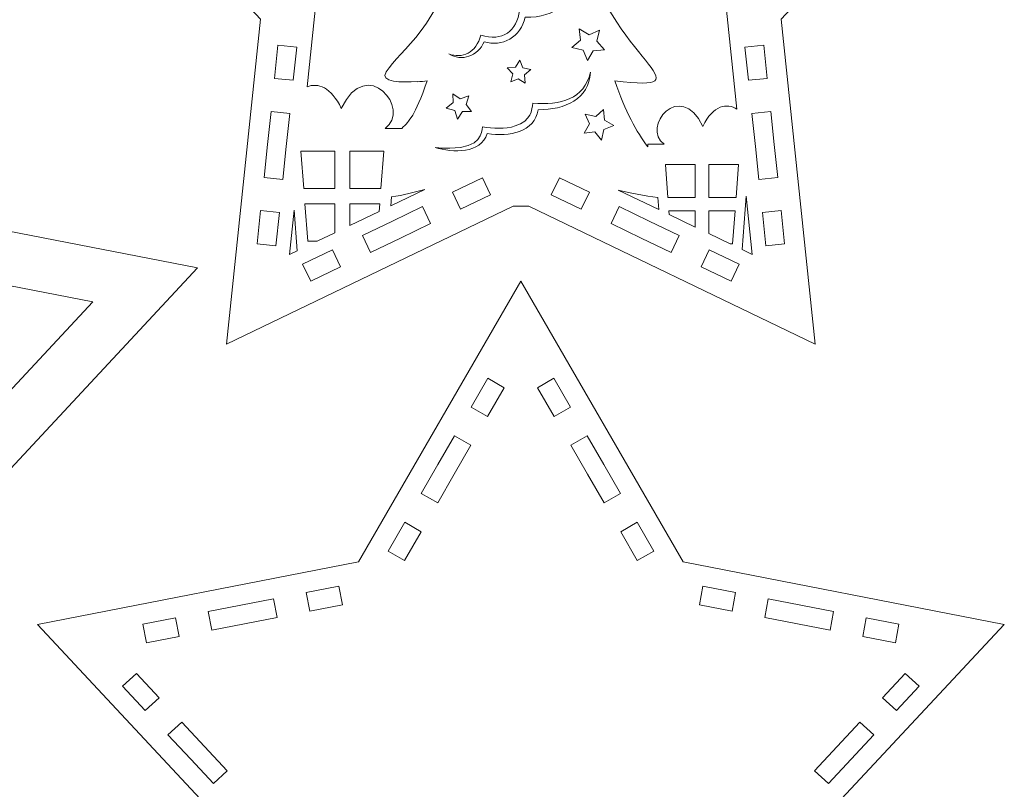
# Model space of a CAD drawing. Header units: millimetres. Extents: x -195 to 206, y -124 to 119.
# Tile 5 of 10: x -101 to 17, y -42 to 50. Entities that reach past the tile are written whole.
import ezdxf

# ---------------------------------------------------------------- set-up
doc = ezdxf.new("R2010")
doc.units = ezdxf.units.MM
doc.header["$MEASUREMENT"] = 0
doc.layers.add('Layer 1', color=7, linetype='Continuous')

msp = doc.modelspace()

# ---------------------------------------------------------------- linework, layer by layer
at = {"layer": 'Layer 1', "color": 1, "lineweight": 5}
for points, knots in [([(-5.8411, 11.2581), (-5.8411, 11.2581), (-9.908, 49.9541), (-9.908, 49.9541), (-9.908, 49.9541), (-9.908, 49.9541), (16.663, 78.4483), (16.663, 78.4483), (16.663, 78.4483), (16.663, 78.4483), (-21.582, 85.8823), (-21.582, 85.8823), (-21.582, 85.8823), (-21.582, 85.8823), (-40.8956, 119.3343), (-40.8956, 119.3343), (-40.8956, 119.3343), (-40.8956, 119.3343), (-60.2093, 85.8822), (-60.2093, 85.8822), (-60.2093, 85.8822), (-60.2093, 85.8822), (-98.4538, 78.4482), (-98.4538, 78.4482), (-98.4538, 78.4482), (-98.4538, 78.4482), (-71.8829, 49.954), (-71.8829, 49.954), (-71.8829, 49.954), (-71.8829, 49.954), (-75.95, 11.2581), (-75.95, 11.2581), (-75.95, 11.2581), (-75.95, 11.2581), (-41.8313, 27.6782), (-41.8313, 27.6782), (-41.8313, 27.6782), (-41.8313, 27.6782), (-39.9598, 27.6782), (-39.9598, 27.6782), (-39.9598, 27.6782), (-39.9598, 27.6782), (-5.8411, 11.2581), (-5.8411, 11.2581)], [0, 0, 0, 0, 0.08333333, 0.08333333, 0.08333333, 0.08333333, 0.16666667, 0.16666667, 0.16666667, 0.16666667, 0.25, 0.25, 0.25, 0.25, 0.33333333, 0.33333333, 0.33333333, 0.33333333, 0.41666667, 0.41666667, 0.41666667, 0.41666667, 0.5, 0.5, 0.5, 0.5, 0.58333333, 0.58333333, 0.58333333, 0.58333333, 0.66666667, 0.66666667, 0.66666667, 0.66666667, 0.75, 0.75, 0.75, 0.75, 0.83333333, 0.83333333, 0.83333333, 0.83333333, 1, 1, 1, 1]), ([(-67.1677, 54.2086), (-61.4827, 59.5469), (-60.2172, 65.5842), (-61.1118, 72.8199), (-61.1118, 72.8199), (-59.9486, 74.8937), (-59.1183, 77.2254), (-58.6916, 79.7082), (-58.6916, 79.7082), (-58.6916, 79.7082), (-56.2735, 80.1782), (-56.2735, 80.1782), (-56.2735, 80.1782), (-56.2735, 80.1782), (-56.2735, 72.8705), (-56.2735, 72.8705), (-56.2735, 72.8705), (-56.4833, 72.6945), (-56.6265, 72.4408), (-56.6504, 72.1486), (-56.6504, 72.1486), (-56.8162, 70.1291), (-57.1594, 70.0882), (-57.6788, 70.0261), (-57.6788, 70.0261), (-58.9144, 69.8785), (-58.9162, 68.0725), (-57.679, 67.9244), (-57.679, 67.9244), (-57.1594, 67.8622), (-56.8161, 67.8211), (-56.6503, 65.8018), (-56.6503, 65.8018), (-56.6052, 65.2527), (-56.1464, 64.8301), (-55.5955, 64.8301), (-55.5955, 64.8301), (-55.5953, 64.8301), (-55.5952, 64.8301), (-55.5951, 64.8301), (-55.5951, 64.8301), (-55.044, 64.8303), (-54.5853, 65.2534), (-54.5407, 65.8027), (-54.5407, 65.8027), (-54.3767, 67.8211), (-54.0328, 67.8622), (-53.5123, 67.9244), (-53.5123, 67.9244), (-52.2766, 68.0721), (-52.2751, 69.8784), (-53.5124, 70.0261), (-53.5124, 70.0261), (-54.0329, 70.0882), (-54.3767, 70.1293), (-54.5407, 72.1477), (-54.5407, 72.1477), (-54.5657, 72.4549), (-54.7228, 72.7191), (-54.9505, 72.8955), (-54.9505, 72.8955), (-54.9505, 72.8955), (-54.9505, 82.2901), (-54.9505, 82.2901), (-54.9505, 82.2901), (-54.9505, 82.2901), (-41.8096, 105.051), (-41.8096, 105.051), (-41.8096, 105.051), (-41.8096, 105.051), (-41.8096, 99.9461), (-41.8096, 99.9461), (-41.8096, 99.9461), (-42.0193, 99.7701), (-42.1625, 99.5164), (-42.1865, 99.2243), (-42.1865, 99.2243), (-42.3523, 97.2048), (-42.6955, 97.1638), (-43.2149, 97.1018), (-43.2149, 97.1018), (-44.4506, 96.9542), (-44.4522, 95.1481), (-43.2151, 95.0001), (-43.2151, 95.0001), (-42.6955, 94.9379), (-42.3522, 94.8969), (-42.1865, 92.8775), (-42.1865, 92.8775), (-42.1414, 92.3284), (-41.6826, 91.9058), (-41.1317, 91.9058), (-41.1317, 91.9058), (-40.5808, 91.9058), (-40.1215, 92.3286), (-40.0768, 92.8784), (-40.0768, 92.8784), (-39.9128, 94.8968), (-39.5689, 94.9379), (-39.0484, 95.0001), (-39.0484, 95.0001), (-38.5162, 95.0637), (-38.1156, 95.515), (-38.1156, 96.051), (-38.1156, 96.051), (-38.1156, 96.587), (-38.5162, 97.0383), (-39.0484, 97.1019), (-39.0484, 97.1019), (-39.5689, 97.1641), (-39.9127, 97.2052), (-40.0768, 99.2235), (-40.0768, 99.2235), (-40.1018, 99.5307), (-40.2589, 99.7949), (-40.4866, 99.9713), (-40.4866, 99.9713), (-40.4866, 99.9713), (-40.4867, 105.9261), (-40.4867, 105.9261), (-40.4867, 105.9261), (-40.4867, 105.9261), (-26.9047, 82.4014), (-26.9047, 82.4014), (-26.9047, 82.4014), (-26.9047, 82.4014), (-26.9047, 65.8149), (-26.9047, 65.8149), (-26.9047, 65.8149), (-27.1145, 65.639), (-27.2577, 65.3852), (-27.2816, 65.0931), (-27.2816, 65.0931), (-27.4474, 63.0736), (-27.7906, 63.0326), (-28.31, 62.9706), (-28.31, 62.9706), (-29.5457, 62.823), (-29.5473, 61.0169), (-28.3102, 60.8689), (-28.3102, 60.8689), (-27.7906, 60.8067), (-27.4473, 60.7657), (-27.2816, 58.7463), (-27.2816, 58.7463), (-27.2365, 58.1972), (-26.7777, 57.7746), (-26.2268, 57.7746), (-26.2268, 57.7746), (-26.2266, 57.7746), (-26.2265, 57.7746), (-26.2264, 57.7746), (-26.2264, 57.7746), (-25.6753, 57.7748), (-25.2166, 58.1979), (-25.172, 58.7472), (-25.172, 58.7472), (-25.008, 60.7656), (-24.6641, 60.8067), (-24.1436, 60.8689), (-24.1436, 60.8689), (-22.9076, 61.0166), (-22.9066, 62.8228), (-24.1436, 62.9706), (-24.1436, 62.9706), (-24.6641, 63.0328), (-25.0079, 63.0739), (-25.172, 65.0922), (-25.172, 65.0922), (-25.197, 65.3994), (-25.3541, 65.6636), (-25.5818, 65.84), (-25.5818, 65.84), (-25.5818, 65.84), (-25.5818, 80.1907), (-25.5818, 80.1907), (-25.5818, 80.1907), (-25.5818, 80.1907), (-23.0994, 79.7082), (-23.0994, 79.7082), (-23.0994, 79.7082), (-22.6726, 77.2254), (-21.8424, 74.8937), (-20.6792, 72.8199), (-20.6792, 72.8199), (-21.5782, 65.5488), (-20.287, 59.5269), (-14.6234, 54.2087), (-14.6234, 54.2087), (-14.6234, 54.2087), (-16.526, 52.1684), (-16.526, 52.1684), (-16.526, 52.1684), (-16.526, 52.1684), (-15.1654, 39.223), (-15.1654, 39.223), (-15.1654, 39.223), (-16.3323, 39.9761), (-18.0043, 39.7758), (-19.2322, 37.1693), (-19.2322, 37.1693), (-21.9283, 42.8923), (-26.6313, 37.0243), (-23.8424, 35.0618), (-23.8424, 35.0618), (-23.8424, 35.0618), (-25.7956, 35.0618), (-25.7956, 35.0618), (-25.7956, 35.0618), (-25.7956, 35.0618), (-25.7956, 34.7578), (-25.7956, 34.7578), (-25.7956, 34.7578), (-27.0993, 36.5345), (-28.4735, 38.9441), (-29.7205, 42.6042), (-29.7205, 42.6042), (-18.125, 41.2598), (-30.1313, 44.9031), (-33.9398, 59.3614), (-33.9398, 59.3614), (-33.6653, 59.2919), (-29.4507, 57.1053), (-30.8033, 59.2292), (-30.8033, 59.2292), (-32.6961, 62.1887), (-34.9308, 65.1012), (-36.4838, 68.4999), (-36.4838, 68.4999), (-35.5755, 67.9756), (-33.4954, 66.9585), (-34.3536, 68.4394), (-34.3536, 68.4394), (-38.4315, 75.4929), (-38.2814, 75.8163), (-39.4892, 78.9869), (-39.4892, 78.9869), (-39.4892, 78.9869), (-36.6299, 77.4837), (-36.6299, 77.4837), (-36.6299, 77.4837), (-36.6299, 77.4837), (-37.4066, 82.0126), (-37.4066, 82.0126), (-37.4066, 82.0126), (-37.4066, 82.0126), (-34.1164, 85.2199), (-34.1164, 85.2199), (-34.1164, 85.2199), (-34.1164, 85.2199), (-38.6637, 85.8806), (-38.6637, 85.8806), (-38.6637, 85.8806), (-38.6637, 85.8806), (-40.6972, 90.0013), (-40.6972, 90.0013), (-40.6972, 90.0013), (-40.6972, 90.0013), (-42.7307, 85.8806), (-42.7307, 85.8806), (-42.7307, 85.8806), (-42.7307, 85.8806), (-47.278, 85.2199), (-47.278, 85.2199), (-47.278, 85.2199), (-47.278, 85.2199), (-43.9878, 82.0126), (-43.9878, 82.0126), (-43.9878, 82.0126), (-43.9878, 82.0126), (-44.7645, 77.4837), (-44.7645, 77.4837), (-44.7645, 77.4837), (-44.7645, 77.4837), (-41.7607, 79.0629), (-41.7607, 79.0629), (-41.7607, 79.0629), (-42.9961, 75.9812), (-43.337, 75.5323), (-47.4376, 68.4394), (-47.4376, 68.4394), (-48.2959, 66.9585), (-46.2158, 67.9756), (-45.3074, 68.4999), (-45.3074, 68.4999), (-46.8604, 65.1012), (-49.0952, 62.1888), (-50.9879, 59.2292), (-50.9879, 59.2292), (-52.3405, 57.1053), (-48.1259, 59.2919), (-47.8514, 59.3614), (-47.8514, 59.3614), (-50.6132, 48.8765), (-55.2003, 46.3561), (-56.9428, 43.6699), (-56.9428, 43.6699), (-57.747, 42.4319), (-55.0616, 42.3898), (-53.235, 42.5393), (-53.235, 42.5393), (-53.235, 42.5393), (-53.2466, 42.5071), (-53.2466, 42.5071), (-53.2466, 42.5071), (-52.8157, 42.529), (-52.4076, 42.5652), (-52.0707, 42.6042), (-52.0707, 42.6042), (-53.5436, 38.281), (-54.1399, 37.932), (-55.0612, 36.9351), (-55.0612, 36.9351), (-55.0612, 36.9351), (-57.0561, 36.9351), (-57.0561, 36.9351), (-57.0561, 36.9351), (-53.9014, 39.1549), (-59.2213, 45.7927), (-62.271, 39.319), (-62.271, 39.319), (-63.4836, 41.8931), (-65.0793, 42.3925), (-66.3433, 41.9111), (-66.3433, 41.9111), (-66.3433, 41.9111), (-65.2652, 52.1684), (-65.2652, 52.1684), (-65.2652, 52.1684), (-65.2652, 52.1684), (-67.1677, 54.2086), (-67.1677, 54.2086)], [0, 0, 0, 0, 0.01190476, 0.01190476, 0.01190476, 0.01190476, 0.02380952, 0.02380952, 0.02380952, 0.02380952, 0.03571429, 0.03571429, 0.03571429, 0.03571429, 0.04761905, 0.04761905, 0.04761905, 0.04761905, 0.05952381, 0.05952381, 0.05952381, 0.05952381, 0.07142857, 0.07142857, 0.07142857, 0.07142857, 0.08333333, 0.08333333, 0.08333333, 0.08333333, 0.0952381, 0.0952381, 0.0952381, 0.0952381, 0.10714286, 0.10714286, 0.10714286, 0.10714286, 0.11904762, 0.11904762, 0.11904762, 0.11904762, 0.13095238, 0.13095238, 0.13095238, 0.13095238, 0.14285714, 0.14285714, 0.14285714, 0.14285714, 0.1547619, 0.1547619, 0.1547619, 0.1547619, 0.16666667, 0.16666667, 0.16666667, 0.16666667, 0.17857143, 0.17857143, 0.17857143, 0.17857143, 0.19047619, 0.19047619, 0.19047619, 0.19047619, 0.20238095, 0.20238095, 0.20238095, 0.20238095, 0.21428571, 0.21428571, 0.21428571, 0.21428571, 0.22619048, 0.22619048, 0.22619048, 0.22619048, 0.23809524, 0.23809524, 0.23809524, 0.23809524, 0.25, 0.25, 0.25, 0.25, 0.26190476, 0.26190476, 0.26190476, 0.26190476, 0.27380952, 0.27380952, 0.27380952, 0.27380952, 0.28571429, 0.28571429, 0.28571429, 0.28571429, 0.29761905, 0.29761905, 0.29761905, 0.29761905, 0.30952381, 0.30952381, 0.30952381, 0.30952381, 0.32142857, 0.32142857, 0.32142857, 0.32142857, 0.33333333, 0.33333333, 0.33333333, 0.33333333, 0.3452381, 0.3452381, 0.3452381, 0.3452381, 0.35714286, 0.35714286, 0.35714286, 0.35714286, 0.36904762, 0.36904762, 0.36904762, 0.36904762, 0.38095238, 0.38095238, 0.38095238, 0.38095238, 0.39285714, 0.39285714, 0.39285714, 0.39285714, 0.4047619, 0.4047619, 0.4047619, 0.4047619, 0.41666667, 0.41666667, 0.41666667, 0.41666667, 0.42857143, 0.42857143, 0.42857143, 0.42857143, 0.44047619, 0.44047619, 0.44047619, 0.44047619, 0.45238095, 0.45238095, 0.45238095, 0.45238095, 0.46428571, 0.46428571, 0.46428571, 0.46428571, 0.47619048, 0.47619048, 0.47619048, 0.47619048, 0.48809524, 0.48809524, 0.48809524, 0.48809524, 0.5, 0.5, 0.5, 0.5, 0.51190476, 0.51190476, 0.51190476, 0.51190476, 0.52380952, 0.52380952, 0.52380952, 0.52380952, 0.53571429, 0.53571429, 0.53571429, 0.53571429, 0.54761905, 0.54761905, 0.54761905, 0.54761905, 0.55952381, 0.55952381, 0.55952381, 0.55952381, 0.57142857, 0.57142857, 0.57142857, 0.57142857, 0.58333333, 0.58333333, 0.58333333, 0.58333333, 0.5952381, 0.5952381, 0.5952381, 0.5952381, 0.60714286, 0.60714286, 0.60714286, 0.60714286, 0.61904762, 0.61904762, 0.61904762, 0.61904762, 0.63095238, 0.63095238, 0.63095238, 0.63095238, 0.64285714, 0.64285714, 0.64285714, 0.64285714, 0.6547619, 0.6547619, 0.6547619, 0.6547619, 0.66666667, 0.66666667, 0.66666667, 0.66666667, 0.67857143, 0.67857143, 0.67857143, 0.67857143, 0.69047619, 0.69047619, 0.69047619, 0.69047619, 0.70238095, 0.70238095, 0.70238095, 0.70238095, 0.71428571, 0.71428571, 0.71428571, 0.71428571, 0.72619048, 0.72619048, 0.72619048, 0.72619048, 0.73809524, 0.73809524, 0.73809524, 0.73809524, 0.75, 0.75, 0.75, 0.75, 0.76190476, 0.76190476, 0.76190476, 0.76190476, 0.77380952, 0.77380952, 0.77380952, 0.77380952, 0.78571429, 0.78571429, 0.78571429, 0.78571429, 0.79761905, 0.79761905, 0.79761905, 0.79761905, 0.80952381, 0.80952381, 0.80952381, 0.80952381, 0.82142857, 0.82142857, 0.82142857, 0.82142857, 0.83333333, 0.83333333, 0.83333333, 0.83333333, 0.8452381, 0.8452381, 0.8452381, 0.8452381, 0.85714286, 0.85714286, 0.85714286, 0.85714286, 0.86904762, 0.86904762, 0.86904762, 0.86904762, 0.88095238, 0.88095238, 0.88095238, 0.88095238, 0.89285714, 0.89285714, 0.89285714, 0.89285714, 0.9047619, 0.9047619, 0.9047619, 0.9047619, 0.91666667, 0.91666667, 0.91666667, 0.91666667, 0.92857143, 0.92857143, 0.92857143, 0.92857143, 0.94047619, 0.94047619, 0.94047619, 0.94047619, 0.95238095, 0.95238095, 0.95238095, 0.95238095, 0.96428571, 0.96428571, 0.96428571, 0.96428571, 0.97619048, 0.97619048, 0.97619048, 0.97619048, 1, 1, 1, 1]), ([(-79.385, 20.3335), (-79.385, 20.3335), (-117.6299, 27.7675), (-117.6299, 27.7675), (-117.6299, 27.7675), (-117.6299, 27.7675), (-136.9434, 61.2196), (-136.9434, 61.2196), (-136.9434, 61.2196), (-136.9434, 61.2196), (-156.2571, 27.7675), (-156.2571, 27.7675), (-156.2571, 27.7675), (-156.2571, 27.7675), (-194.5018, 20.3335), (-194.5018, 20.3335), (-194.5018, 20.3335), (-194.5018, 20.3335), (-167.9308, -8.1605), (-167.9308, -8.1605), (-167.9308, -8.1605), (-167.9308, -8.1605), (-171.9979, -46.8566), (-171.9979, -46.8566), (-171.9979, -46.8566), (-171.9979, -46.8566), (-136.9435, -29.9861), (-136.9435, -29.9861), (-136.9435, -29.9861), (-136.9435, -29.9861), (-101.889, -46.8566), (-101.889, -46.8566), (-101.889, -46.8566), (-101.889, -46.8566), (-105.9559, -8.1605), (-105.9559, -8.1605), (-105.9559, -8.1605), (-105.9559, -8.1605), (-79.385, 20.3335), (-79.385, 20.3335)], [0, 0, 0, 0, 0.09090909, 0.09090909, 0.09090909, 0.09090909, 0.18181818, 0.18181818, 0.18181818, 0.18181818, 0.27272727, 0.27272727, 0.27272727, 0.27272727, 0.36363636, 0.36363636, 0.36363636, 0.36363636, 0.45454545, 0.45454545, 0.45454545, 0.45454545, 0.54545455, 0.54545455, 0.54545455, 0.54545455, 0.63636364, 0.63636364, 0.63636364, 0.63636364, 0.72727273, 0.72727273, 0.72727273, 0.72727273, 0.81818182, 0.81818182, 0.81818182, 0.81818182, 1, 1, 1, 1]), ([(-45.6651, 48.0684), (-43.0578, 47.2108), (-41.3667, 48.5855), (-41.0466, 50.9853), (-41.0466, 50.9853), (-39.0221, 50.8421), (-36.7322, 50.9236), (-35.542, 53.0071), (-35.542, 53.0071), (-35.2141, 53.5835), (-35.0291, 54.252), (-34.9581, 54.9413), (-34.9581, 54.9413), (-34.6857, 52.2591), (-36.6191, 50.0607), (-40.391, 50.1778), (-40.391, 50.1778), (-40.8652, 47.86), (-43.1431, 46.571), (-45.2605, 47.267), (-45.2605, 47.267), (-46.007, 45.5552), (-47.9381, 44.8686), (-49.4771, 45.8132), (-49.4771, 45.8132), (-47.8994, 45.2413), (-46.2034, 45.9021), (-45.6651, 48.0684)], [0, 0, 0, 0, 0.125, 0.125, 0.125, 0.125, 0.25, 0.25, 0.25, 0.25, 0.375, 0.375, 0.375, 0.375, 0.5, 0.5, 0.5, 0.5, 0.625, 0.625, 0.625, 0.625, 0.75, 0.75, 0.75, 0.75, 1, 1, 1, 1]), ([(-136.9434, -22.9387), (-136.9434, -22.9387), (-164.4926, -36.1976), (-164.4926, -36.1976), (-164.4926, -36.1976), (-164.4926, -36.1976), (-161.3131, -5.9462), (-161.3131, -5.9462), (-161.3131, -5.9462), (-161.3131, -5.9462), (-182.045, 16.286), (-182.045, 16.286), (-182.045, 16.286), (-182.045, 16.286), (-152.2047, 22.0862), (-152.2047, 22.0862), (-152.2047, 22.0862), (-152.2047, 22.0862), (-136.9435, 48.5196), (-136.9435, 48.5196), (-136.9435, 48.5196), (-136.9435, 48.5196), (-121.6821, 22.0862), (-121.6821, 22.0862), (-121.6821, 22.0862), (-121.6821, 22.0862), (-91.8418, 16.286), (-91.8418, 16.286), (-91.8418, 16.286), (-91.8418, 16.286), (-112.5739, -5.9463), (-112.5739, -5.9463), (-112.5739, -5.9463), (-112.5739, -5.9463), (-109.3945, -36.1977), (-109.3945, -36.1977), (-109.3945, -36.1977), (-109.3945, -36.1977), (-136.9434, -22.9387), (-136.9434, -22.9387)], [0, 0, 0, 0, 0.09090909, 0.09090909, 0.09090909, 0.09090909, 0.18181818, 0.18181818, 0.18181818, 0.18181818, 0.27272727, 0.27272727, 0.27272727, 0.27272727, 0.36363636, 0.36363636, 0.36363636, 0.36363636, 0.45454545, 0.45454545, 0.45454545, 0.45454545, 0.54545455, 0.54545455, 0.54545455, 0.54545455, 0.63636364, 0.63636364, 0.63636364, 0.63636364, 0.72727273, 0.72727273, 0.72727273, 0.72727273, 0.81818182, 0.81818182, 0.81818182, 0.81818182, 1, 1, 1, 1]), ([(-33.9397, 48.8067), (-33.9397, 48.8067), (-32.7753, 48.0953), (-32.7753, 48.0953), (-32.7753, 48.0953), (-32.7753, 48.0953), (-31.5292, 48.6512), (-31.5292, 48.6512), (-31.5292, 48.6512), (-31.5292, 48.6512), (-31.846, 47.324), (-31.846, 47.324), (-31.846, 47.324), (-31.846, 47.324), (-30.9322, 46.3106), (-30.9322, 46.3106), (-30.9322, 46.3106), (-30.9322, 46.3106), (-32.2924, 46.2017), (-32.2924, 46.2017), (-32.2924, 46.2017), (-32.2924, 46.2017), (-32.9738, 45.0195), (-32.9738, 45.0195), (-32.9738, 45.0195), (-32.9738, 45.0195), (-33.4977, 46.2794), (-33.4977, 46.2794), (-33.4977, 46.2794), (-33.4977, 46.2794), (-34.8326, 46.5622), (-34.8326, 46.5622), (-34.8326, 46.5622), (-34.8326, 46.5622), (-33.7962, 47.4498), (-33.7962, 47.4498), (-33.7962, 47.4498), (-33.7962, 47.4498), (-33.9397, 48.8067), (-33.9397, 48.8067)], [0, 0, 0, 0, 0.09090909, 0.09090909, 0.09090909, 0.09090909, 0.18181818, 0.18181818, 0.18181818, 0.18181818, 0.27272727, 0.27272727, 0.27272727, 0.27272727, 0.36363636, 0.36363636, 0.36363636, 0.36363636, 0.45454545, 0.45454545, 0.45454545, 0.45454545, 0.54545455, 0.54545455, 0.54545455, 0.54545455, 0.63636364, 0.63636364, 0.63636364, 0.63636364, 0.72727273, 0.72727273, 0.72727273, 0.72727273, 0.81818182, 0.81818182, 0.81818182, 0.81818182, 1, 1, 1, 1]), ([(-67.5777, 46.6096), (-67.5777, 46.6096), (-67.9918, 42.67), (-67.9918, 42.67), (-67.9918, 42.67), (-67.9918, 42.67), (-70.2295, 42.9052), (-70.2295, 42.9052), (-70.2295, 42.9052), (-70.2295, 42.9052), (-69.8154, 46.8448), (-69.8154, 46.8448), (-69.8154, 46.8448), (-69.8154, 46.8448), (-67.5777, 46.6096), (-67.5777, 46.6096)], [0, 0, 0, 0, 0.2, 0.2, 0.2, 0.2, 0.4, 0.4, 0.4, 0.4, 0.6, 0.6, 0.6, 0.6, 1, 1, 1, 1]), ([(-14.2135, 46.6096), (-14.2135, 46.6096), (-11.9758, 46.8448), (-11.9758, 46.8448), (-11.9758, 46.8448), (-11.9758, 46.8448), (-11.5617, 42.9052), (-11.5617, 42.9052), (-11.5617, 42.9052), (-11.5617, 42.9052), (-13.7994, 42.67), (-13.7994, 42.67), (-13.7994, 42.67), (-13.7994, 42.67), (-14.2135, 46.6096), (-14.2135, 46.6096)], [0, 0, 0, 0, 0.2, 0.2, 0.2, 0.2, 0.4, 0.4, 0.4, 0.4, 0.6, 0.6, 0.6, 0.6, 1, 1, 1, 1]), ([(-40.3697, 42.3377), (-40.3697, 42.3377), (-41.2003, 42.8606), (-41.2003, 42.8606), (-41.2003, 42.8606), (-41.2003, 42.8606), (-42.1019, 42.4728), (-42.1019, 42.4728), (-42.1019, 42.4728), (-42.1019, 42.4728), (-41.8612, 43.4243), (-41.8612, 43.4243), (-41.8612, 43.4243), (-41.8612, 43.4243), (-42.5086, 44.162), (-42.5086, 44.162), (-42.5086, 44.162), (-42.5086, 44.162), (-41.5293, 44.2271), (-41.5293, 44.2271), (-41.5293, 44.2271), (-41.5293, 44.2271), (-41.0278, 45.0708), (-41.0278, 45.0708), (-41.0278, 45.0708), (-41.0278, 45.0708), (-40.6632, 44.1596), (-40.6632, 44.1596), (-40.6632, 44.1596), (-40.6632, 44.1596), (-39.7059, 43.9433), (-39.7059, 43.9433), (-39.7059, 43.9433), (-39.7059, 43.9433), (-40.4599, 43.315), (-40.4599, 43.315), (-40.4599, 43.315), (-40.4599, 43.315), (-40.3697, 42.3377), (-40.3697, 42.3377)], [0, 0, 0, 0, 0.09090909, 0.09090909, 0.09090909, 0.09090909, 0.18181818, 0.18181818, 0.18181818, 0.18181818, 0.27272727, 0.27272727, 0.27272727, 0.27272727, 0.36363636, 0.36363636, 0.36363636, 0.36363636, 0.45454545, 0.45454545, 0.45454545, 0.45454545, 0.54545455, 0.54545455, 0.54545455, 0.54545455, 0.63636364, 0.63636364, 0.63636364, 0.63636364, 0.72727273, 0.72727273, 0.72727273, 0.72727273, 0.81818182, 0.81818182, 0.81818182, 0.81818182, 1, 1, 1, 1]), ([(-49.3502, 34.5765), (-45.5474, 34.6278), (-45.5494, 36.4797), (-45.4714, 37.1231), (-45.4714, 37.1231), (-44.1931, 36.9216), (-42.7903, 36.8388), (-41.5594, 37.2369), (-41.5594, 37.2369), (-39.6492, 37.8695), (-39.5791, 39.1166), (-39.4886, 39.9508), (-39.4886, 39.9508), (-36.1961, 39.6975), (-33.3222, 40.4136), (-32.621, 43.6405), (-32.621, 43.6405), (-32.7584, 40.4554), (-35.616, 39.1423), (-38.8256, 39.1716), (-38.8256, 39.1716), (-39.2712, 36.4947), (-42.257, 35.8973), (-44.9114, 36.3361), (-44.9114, 36.3361), (-45.6161, 33.9016), (-49.013, 34.0358), (-51.0977, 34.6607), (-51.0977, 34.6607), (-50.5142, 34.5916), (-49.9297, 34.5641), (-49.3502, 34.5765)], [0, 0, 0, 0, 0.11111111, 0.11111111, 0.11111111, 0.11111111, 0.22222222, 0.22222222, 0.22222222, 0.22222222, 0.33333333, 0.33333333, 0.33333333, 0.33333333, 0.44444444, 0.44444444, 0.44444444, 0.44444444, 0.55555556, 0.55555556, 0.55555556, 0.55555556, 0.66666667, 0.66666667, 0.66666667, 0.66666667, 0.77777778, 0.77777778, 0.77777778, 0.77777778, 1, 1, 1, 1]), ([(-48.9894, 41.0789), (-48.9894, 41.0789), (-48.1149, 40.461), (-48.1149, 40.461), (-48.1149, 40.461), (-48.1149, 40.461), (-47.1101, 40.8311), (-47.1101, 40.8311), (-47.1101, 40.8311), (-47.1101, 40.8311), (-47.4276, 39.8085), (-47.4276, 39.8085), (-47.4276, 39.8085), (-47.4276, 39.8085), (-46.7652, 38.9672), (-46.7652, 38.9672), (-46.7652, 38.9672), (-46.7652, 38.9672), (-47.8359, 38.9531), (-47.8359, 38.9531), (-47.8359, 38.9531), (-47.8359, 38.9531), (-48.4313, 38.0631), (-48.4313, 38.0631), (-48.4313, 38.0631), (-48.4313, 38.0631), (-48.7756, 39.0771), (-48.7756, 39.0771), (-48.7756, 39.0771), (-48.7756, 39.0771), (-49.806, 39.3683), (-49.806, 39.3683), (-49.806, 39.3683), (-49.806, 39.3683), (-48.9481, 40.009), (-48.9481, 40.009), (-48.9481, 40.009), (-48.9481, 40.009), (-48.9894, 41.0789), (-48.9894, 41.0789)], [0, 0, 0, 0, 0.09090909, 0.09090909, 0.09090909, 0.09090909, 0.18181818, 0.18181818, 0.18181818, 0.18181818, 0.27272727, 0.27272727, 0.27272727, 0.27272727, 0.36363636, 0.36363636, 0.36363636, 0.36363636, 0.45454545, 0.45454545, 0.45454545, 0.45454545, 0.54545455, 0.54545455, 0.54545455, 0.54545455, 0.63636364, 0.63636364, 0.63636364, 0.63636364, 0.72727273, 0.72727273, 0.72727273, 0.72727273, 0.81818182, 0.81818182, 0.81818182, 0.81818182, 1, 1, 1, 1]), ([(-69.234, 30.851), (-69.234, 30.851), (-71.4717, 31.0862), (-71.4717, 31.0862), (-71.4717, 31.0862), (-71.4717, 31.0862), (-71.0576, 35.0258), (-71.0576, 35.0258), (-71.0576, 35.0258), (-71.0576, 35.0258), (-70.6435, 38.9654), (-70.6435, 38.9654), (-70.6435, 38.9654), (-70.6435, 38.9654), (-68.4058, 38.7302), (-68.4058, 38.7302), (-68.4058, 38.7302), (-68.4058, 38.7302), (-68.8199, 34.7905), (-68.8199, 34.7905), (-68.8199, 34.7905), (-68.8199, 34.7905), (-69.234, 30.851), (-69.234, 30.851)], [0, 0, 0, 0, 0.14285714, 0.14285714, 0.14285714, 0.14285714, 0.28571429, 0.28571429, 0.28571429, 0.28571429, 0.42857143, 0.42857143, 0.42857143, 0.42857143, 0.57142857, 0.57142857, 0.57142857, 0.57142857, 0.71428571, 0.71428571, 0.71428571, 0.71428571, 1, 1, 1, 1]), ([(-33.2259, 38.6371), (-33.2259, 38.6371), (-31.9872, 38.3417), (-31.9872, 38.3417), (-31.9872, 38.3417), (-31.9872, 38.3417), (-31.0416, 39.1947), (-31.0416, 39.1947), (-31.0416, 39.1947), (-31.0416, 39.1947), (-30.9397, 37.9253), (-30.9397, 37.9253), (-30.9397, 37.9253), (-30.9397, 37.9253), (-29.8363, 37.2896), (-29.8363, 37.2896), (-29.8363, 37.2896), (-29.8363, 37.2896), (-31.0121, 36.8005), (-31.0121, 36.8005), (-31.0121, 36.8005), (-31.0121, 36.8005), (-31.2757, 35.5546), (-31.2757, 35.5546), (-31.2757, 35.5546), (-31.2757, 35.5546), (-32.1042, 36.5217), (-32.1042, 36.5217), (-32.1042, 36.5217), (-32.1042, 36.5217), (-33.3706, 36.3874), (-33.3706, 36.3874), (-33.3706, 36.3874), (-33.3706, 36.3874), (-32.7069, 37.4742), (-32.7069, 37.4742), (-32.7069, 37.4742), (-32.7069, 37.4742), (-33.2259, 38.6371), (-33.2259, 38.6371)], [0, 0, 0, 0, 0.09090909, 0.09090909, 0.09090909, 0.09090909, 0.18181818, 0.18181818, 0.18181818, 0.18181818, 0.27272727, 0.27272727, 0.27272727, 0.27272727, 0.36363636, 0.36363636, 0.36363636, 0.36363636, 0.45454545, 0.45454545, 0.45454545, 0.45454545, 0.54545455, 0.54545455, 0.54545455, 0.54545455, 0.63636364, 0.63636364, 0.63636364, 0.63636364, 0.72727273, 0.72727273, 0.72727273, 0.72727273, 0.81818182, 0.81818182, 0.81818182, 0.81818182, 1, 1, 1, 1]), ([(-12.9713, 34.7906), (-12.9713, 34.7906), (-13.3854, 38.7303), (-13.3854, 38.7303), (-13.3854, 38.7303), (-13.3854, 38.7303), (-11.1477, 38.9655), (-11.1477, 38.9655), (-11.1477, 38.9655), (-11.1477, 38.9655), (-10.7336, 35.0259), (-10.7336, 35.0259), (-10.7336, 35.0259), (-10.7336, 35.0259), (-10.3195, 31.0863), (-10.3195, 31.0863), (-10.3195, 31.0863), (-10.3195, 31.0863), (-12.5572, 30.8511), (-12.5572, 30.8511), (-12.5572, 30.8511), (-12.5572, 30.8511), (-12.9713, 34.7906), (-12.9713, 34.7906)], [0, 0, 0, 0, 0.14285714, 0.14285714, 0.14285714, 0.14285714, 0.28571429, 0.28571429, 0.28571429, 0.28571429, 0.42857143, 0.42857143, 0.42857143, 0.42857143, 0.57142857, 0.57142857, 0.57142857, 0.57142857, 0.71428571, 0.71428571, 0.71428571, 0.71428571, 1, 1, 1, 1]), ([(-63.0595, 34.2205), (-63.0595, 34.2205), (-63.0595, 29.7649), (-63.0595, 29.7649), (-63.0595, 29.7649), (-63.0595, 29.7649), (-66.7531, 29.7649), (-66.7531, 29.7649), (-66.7531, 29.7649), (-66.7531, 29.7649), (-67.0944, 34.2205), (-67.0944, 34.2205), (-67.0944, 34.2205), (-67.0944, 34.2205), (-63.0595, 34.2205), (-63.0595, 34.2205)], [0, 0, 0, 0, 0.2, 0.2, 0.2, 0.2, 0.4, 0.4, 0.4, 0.4, 0.6, 0.6, 0.6, 0.6, 1, 1, 1, 1]), ([(-57.2254, 34.2205), (-57.2254, 34.2205), (-57.5641, 29.7649), (-57.5641, 29.7649), (-57.5641, 29.7649), (-57.5641, 29.7649), (-61.2577, 29.7649), (-61.2577, 29.7649), (-61.2577, 29.7649), (-61.2577, 29.7649), (-61.2577, 34.2205), (-61.2577, 34.2205), (-61.2577, 34.2205), (-61.2577, 34.2205), (-57.2254, 34.2205), (-57.2254, 34.2205)], [0, 0, 0, 0, 0.2, 0.2, 0.2, 0.2, 0.4, 0.4, 0.4, 0.4, 0.6, 0.6, 0.6, 0.6, 1, 1, 1, 1]), ([(-20.1281, 28.7231), (-20.1281, 28.7231), (-23.3934, 28.7231), (-23.3934, 28.7231), (-23.3934, 28.7231), (-23.3934, 28.7231), (-23.6928, 32.662), (-23.6928, 32.662), (-23.6928, 32.662), (-23.6928, 32.662), (-20.1281, 32.662), (-20.1281, 32.662), (-20.1281, 32.662), (-20.1281, 32.662), (-20.1281, 28.7231), (-20.1281, 28.7231)], [0, 0, 0, 0, 0.2, 0.2, 0.2, 0.2, 0.4, 0.4, 0.4, 0.4, 0.6, 0.6, 0.6, 0.6, 1, 1, 1, 1]), ([(-15.27, 28.7231), (-15.27, 28.7231), (-18.5352, 28.7231), (-18.5352, 28.7231), (-18.5352, 28.7231), (-18.5352, 28.7231), (-18.5352, 32.662), (-18.5352, 32.662), (-18.5352, 32.662), (-18.5352, 32.662), (-14.9682, 32.662), (-14.9682, 32.662), (-14.9682, 32.662), (-14.9682, 32.662), (-15.27, 28.7231), (-15.27, 28.7231)], [0, 0, 0, 0, 0.2, 0.2, 0.2, 0.2, 0.4, 0.4, 0.4, 0.4, 0.6, 0.6, 0.6, 0.6, 1, 1, 1, 1]), ([(-48.0729, 27.317), (-48.0729, 27.317), (-49.0486, 29.3444), (-49.0486, 29.3444), (-49.0486, 29.3444), (-49.0486, 29.3444), (-45.4791, 31.0623), (-45.4791, 31.0623), (-45.4791, 31.0623), (-45.4791, 31.0623), (-44.5034, 29.0349), (-44.5034, 29.0349), (-44.5034, 29.0349), (-44.5034, 29.0349), (-48.0729, 27.317), (-48.0729, 27.317)], [0, 0, 0, 0, 0.2, 0.2, 0.2, 0.2, 0.4, 0.4, 0.4, 0.4, 0.6, 0.6, 0.6, 0.6, 1, 1, 1, 1]), ([(-33.7182, 27.317), (-33.7182, 27.317), (-37.2877, 29.0349), (-37.2877, 29.0349), (-37.2877, 29.0349), (-37.2877, 29.0349), (-36.312, 31.0623), (-36.312, 31.0623), (-36.312, 31.0623), (-36.312, 31.0623), (-32.7425, 29.3444), (-32.7425, 29.3444), (-32.7425, 29.3444), (-32.7425, 29.3444), (-33.7182, 27.317), (-33.7182, 27.317)], [0, 0, 0, 0, 0.2, 0.2, 0.2, 0.2, 0.4, 0.4, 0.4, 0.4, 0.6, 0.6, 0.6, 0.6, 1, 1, 1, 1]), ([(-56.3042, 28.8038), (-54.8417, 28.9938), (-53.596, 29.3154), (-52.3335, 29.6711), (-52.3335, 29.6711), (-52.3335, 29.6711), (-56.3869, 27.7202), (-56.3869, 27.7202), (-56.3869, 27.7202), (-56.3869, 27.7202), (-56.3042, 28.8038), (-56.3042, 28.8038)], [0, 0, 0, 0, 0.25, 0.25, 0.25, 0.25, 0.5, 0.5, 0.5, 0.5, 1, 1, 1, 1]), ([(-24.5713, 28.714), (-24.5713, 28.714), (-24.4608, 27.2661), (-24.4608, 27.2661), (-24.4608, 27.2661), (-24.4608, 27.2661), (-29.3119, 29.6009), (-29.3119, 29.6009), (-29.3119, 29.6009), (-28.0433, 29.2759), (-26.1431, 28.8774), (-24.5713, 28.714)], [0, 0, 0, 0, 0.25, 0.25, 0.25, 0.25, 0.5, 0.5, 0.5, 0.5, 1, 1, 1, 1]), ([(-14.5657, 22.5037), (-14.5657, 22.5037), (-14.078, 28.8766), (-14.078, 28.8766), (-14.078, 28.8766), (-14.078, 28.8766), (-13.3466, 21.9169), (-13.3466, 21.9169), (-13.3466, 21.9169), (-13.3466, 21.9169), (-14.5657, 22.5037), (-14.5657, 22.5037)], [0, 0, 0, 0, 0.25, 0.25, 0.25, 0.25, 0.5, 0.5, 0.5, 0.5, 1, 1, 1, 1]), ([(-70.0621, 22.9717), (-70.0621, 22.9717), (-72.2998, 23.2069), (-72.2998, 23.2069), (-72.2998, 23.2069), (-72.2998, 23.2069), (-71.8857, 27.1465), (-71.8857, 27.1465), (-71.8857, 27.1465), (-71.8857, 27.1465), (-69.648, 26.9113), (-69.648, 26.9113), (-69.648, 26.9113), (-69.648, 26.9113), (-70.0621, 22.9717), (-70.0621, 22.9717)], [0, 0, 0, 0, 0.2, 0.2, 0.2, 0.2, 0.4, 0.4, 0.4, 0.4, 0.6, 0.6, 0.6, 0.6, 1, 1, 1, 1]), ([(-67.8908, 27.1876), (-67.8908, 27.1876), (-67.5215, 22.3613), (-67.5215, 22.3613), (-67.5215, 22.3613), (-67.5215, 22.3613), (-68.4448, 21.9169), (-68.4448, 21.9169), (-68.4448, 21.9169), (-68.4448, 21.9169), (-67.8908, 27.1876), (-67.8908, 27.1876)], [0, 0, 0, 0, 0.25, 0.25, 0.25, 0.25, 0.5, 0.5, 0.5, 0.5, 1, 1, 1, 1]), ([(-66.2742, 23.5049), (-66.2742, 23.5049), (-66.6155, 27.9605), (-66.6155, 27.9605), (-66.6155, 27.9605), (-66.6155, 27.9605), (-63.0595, 27.9605), (-63.0595, 27.9605), (-63.0595, 27.9605), (-63.0595, 27.9605), (-63.0595, 24.5088), (-63.0595, 24.5088), (-63.0595, 24.5088), (-63.0595, 24.5088), (-65.1455, 23.5049), (-65.1455, 23.5049), (-65.1455, 23.5049), (-65.1455, 23.5049), (-66.2742, 23.5049), (-66.2742, 23.5049)], [0, 0, 0, 0, 0.16666667, 0.16666667, 0.16666667, 0.16666667, 0.33333333, 0.33333333, 0.33333333, 0.33333333, 0.5, 0.5, 0.5, 0.5, 0.66666667, 0.66666667, 0.66666667, 0.66666667, 1, 1, 1, 1]), ([(-61.2577, 25.376), (-61.2577, 25.376), (-61.2577, 27.9605), (-61.2577, 27.9605), (-61.2577, 27.9605), (-61.2577, 27.9605), (-57.7017, 27.9605), (-57.7017, 27.9605), (-57.7017, 27.9605), (-57.7017, 27.9605), (-57.7711, 27.054), (-57.7711, 27.054), (-57.7711, 27.054), (-57.7711, 27.054), (-61.2577, 25.376), (-61.2577, 25.376)], [0, 0, 0, 0, 0.2, 0.2, 0.2, 0.2, 0.4, 0.4, 0.4, 0.4, 0.6, 0.6, 0.6, 0.6, 1, 1, 1, 1]), ([(-55.2119, 23.8812), (-55.2119, 23.8812), (-58.7814, 22.1633), (-58.7814, 22.1633), (-58.7814, 22.1633), (-58.7814, 22.1633), (-59.7571, 24.1907), (-59.7571, 24.1907), (-59.7571, 24.1907), (-59.7571, 24.1907), (-56.1876, 25.9086), (-56.1876, 25.9086), (-56.1876, 25.9086), (-56.1876, 25.9086), (-52.6181, 27.6265), (-52.6181, 27.6265), (-52.6181, 27.6265), (-52.6181, 27.6265), (-51.6424, 25.5991), (-51.6424, 25.5991), (-51.6424, 25.5991), (-51.6424, 25.5991), (-55.2119, 23.8812), (-55.2119, 23.8812)], [0, 0, 0, 0, 0.14285714, 0.14285714, 0.14285714, 0.14285714, 0.28571429, 0.28571429, 0.28571429, 0.28571429, 0.42857143, 0.42857143, 0.42857143, 0.42857143, 0.57142857, 0.57142857, 0.57142857, 0.57142857, 0.71428571, 0.71428571, 0.71428571, 0.71428571, 1, 1, 1, 1]), ([(-23.0098, 22.1634), (-23.0098, 22.1634), (-26.5793, 23.8813), (-26.5793, 23.8813), (-26.5793, 23.8813), (-26.5793, 23.8813), (-30.1488, 25.5992), (-30.1488, 25.5992), (-30.1488, 25.5992), (-30.1488, 25.5992), (-29.1731, 27.6266), (-29.1731, 27.6266), (-29.1731, 27.6266), (-29.1731, 27.6266), (-25.6036, 25.9087), (-25.6036, 25.9087), (-25.6036, 25.9087), (-25.6036, 25.9087), (-22.0341, 24.1908), (-22.0341, 24.1908), (-22.0341, 24.1908), (-22.0341, 24.1908), (-23.0098, 22.1634), (-23.0098, 22.1634)], [0, 0, 0, 0, 0.14285714, 0.14285714, 0.14285714, 0.14285714, 0.28571429, 0.28571429, 0.28571429, 0.28571429, 0.42857143, 0.42857143, 0.42857143, 0.42857143, 0.57142857, 0.57142857, 0.57142857, 0.57142857, 0.71428571, 0.71428571, 0.71428571, 0.71428571, 1, 1, 1, 1]), ([(-23.2718, 27.1278), (-23.2718, 27.1278), (-20.1281, 27.1278), (-20.1281, 27.1278), (-20.1281, 27.1278), (-20.1281, 27.1278), (-20.1281, 25.1808), (-20.1281, 25.1808), (-20.1281, 25.1808), (-20.1281, 25.1808), (-23.2372, 26.6772), (-23.2372, 26.6772), (-23.2372, 26.6772), (-23.2372, 26.6772), (-23.2718, 27.1278), (-23.2718, 27.1278)], [0, 0, 0, 0, 0.2, 0.2, 0.2, 0.2, 0.4, 0.4, 0.4, 0.4, 0.6, 0.6, 0.6, 0.6, 1, 1, 1, 1]), ([(-18.5352, 24.4142), (-18.5352, 24.4142), (-18.5352, 27.1278), (-18.5352, 27.1278), (-18.5352, 27.1278), (-18.5352, 27.1278), (-15.3916, 27.1278), (-15.3916, 27.1278), (-15.3916, 27.1278), (-15.3916, 27.1278), (-15.6933, 23.1889), (-15.6933, 23.1889), (-15.6933, 23.1889), (-15.6933, 23.1889), (-15.9894, 23.1889), (-15.9894, 23.1889), (-15.9894, 23.1889), (-15.9894, 23.1889), (-18.5352, 24.4142), (-18.5352, 24.4142)], [0, 0, 0, 0, 0.16666667, 0.16666667, 0.16666667, 0.16666667, 0.33333333, 0.33333333, 0.33333333, 0.33333333, 0.5, 0.5, 0.5, 0.5, 0.66666667, 0.66666667, 0.66666667, 0.66666667, 1, 1, 1, 1]), ([(-9.9054, 27.1465), (-9.9054, 27.1465), (-9.4913, 23.2069), (-9.4913, 23.2069), (-9.4913, 23.2069), (-9.4913, 23.2069), (-11.729, 22.9717), (-11.729, 22.9717), (-11.729, 22.9717), (-11.729, 22.9717), (-12.1431, 26.9113), (-12.1431, 26.9113), (-12.1431, 26.9113), (-12.1431, 26.9113), (-9.9054, 27.1465), (-9.9054, 27.1465)], [0, 0, 0, 0, 0.2, 0.2, 0.2, 0.2, 0.4, 0.4, 0.4, 0.4, 0.6, 0.6, 0.6, 0.6, 1, 1, 1, 1]), ([(-65.9204, 18.7276), (-65.9204, 18.7276), (-66.8961, 20.755), (-66.8961, 20.755), (-66.8961, 20.755), (-66.8961, 20.755), (-63.3266, 22.4729), (-63.3266, 22.4729), (-63.3266, 22.4729), (-63.3266, 22.4729), (-62.3509, 20.4455), (-62.3509, 20.4455), (-62.3509, 20.4455), (-62.3509, 20.4455), (-65.9204, 18.7276), (-65.9204, 18.7276)], [0, 0, 0, 0, 0.2, 0.2, 0.2, 0.2, 0.4, 0.4, 0.4, 0.4, 0.6, 0.6, 0.6, 0.6, 1, 1, 1, 1]), ([(-15.8708, 18.7276), (-15.8708, 18.7276), (-19.4403, 20.4455), (-19.4403, 20.4455), (-19.4403, 20.4455), (-19.4403, 20.4455), (-18.4646, 22.4729), (-18.4646, 22.4729), (-18.4646, 22.4729), (-18.4646, 22.4729), (-14.8951, 20.755), (-14.8951, 20.755), (-14.8951, 20.755), (-14.8951, 20.755), (-15.8708, 18.7276), (-15.8708, 18.7276)], [0, 0, 0, 0, 0.2, 0.2, 0.2, 0.2, 0.4, 0.4, 0.4, 0.4, 0.6, 0.6, 0.6, 0.6, 1, 1, 1, 1]), ([(16.6629, -22.1364), (16.6629, -22.1364), (-21.582, -14.7024), (-21.582, -14.7024), (-21.582, -14.7024), (-21.582, -14.7024), (-40.8955, 18.7496), (-40.8955, 18.7496), (-40.8955, 18.7496), (-40.8955, 18.7496), (-60.2092, -14.7024), (-60.2092, -14.7024), (-60.2092, -14.7024), (-60.2092, -14.7024), (-98.4538, -22.1364), (-98.4538, -22.1364), (-98.4538, -22.1364), (-98.4538, -22.1364), (-71.8829, -50.6306), (-71.8829, -50.6306), (-71.8829, -50.6306), (-71.8829, -50.6306), (-75.95, -89.3267), (-75.95, -89.3267), (-75.95, -89.3267), (-75.95, -89.3267), (-40.8955, -72.4562), (-40.8955, -72.4562), (-40.8955, -72.4562), (-40.8955, -72.4562), (-5.841, -89.3267), (-5.841, -89.3267), (-5.841, -89.3267), (-5.841, -89.3267), (-9.9079, -50.6306), (-9.9079, -50.6306), (-9.9079, -50.6306), (-9.9079, -50.6306), (16.6629, -22.1364), (16.6629, -22.1364)], [0, 0, 0, 0, 0.09090909, 0.09090909, 0.09090909, 0.09090909, 0.18181818, 0.18181818, 0.18181818, 0.18181818, 0.27272727, 0.27272727, 0.27272727, 0.27272727, 0.36363636, 0.36363636, 0.36363636, 0.36363636, 0.45454545, 0.45454545, 0.45454545, 0.45454545, 0.54545455, 0.54545455, 0.54545455, 0.54545455, 0.63636364, 0.63636364, 0.63636364, 0.63636364, 0.72727273, 0.72727273, 0.72727273, 0.72727273, 0.81818182, 0.81818182, 0.81818182, 0.81818182, 1, 1, 1, 1]), ([(-44.8248, 7.1815), (-44.8248, 7.1815), (-42.8762, 6.0565), (-42.8762, 6.0565), (-42.8762, 6.0565), (-42.8762, 6.0565), (-44.8569, 2.6259), (-44.8569, 2.6259), (-44.8569, 2.6259), (-44.8569, 2.6259), (-46.8055, 3.7509), (-46.8055, 3.7509), (-46.8055, 3.7509), (-46.8055, 3.7509), (-44.8248, 7.1815), (-44.8248, 7.1815)], [0, 0, 0, 0, 0.2, 0.2, 0.2, 0.2, 0.4, 0.4, 0.4, 0.4, 0.6, 0.6, 0.6, 0.6, 1, 1, 1, 1]), ([(-36.9663, 7.1815), (-36.9663, 7.1815), (-34.9856, 3.7509), (-34.9856, 3.7509), (-34.9856, 3.7509), (-34.9856, 3.7509), (-36.9342, 2.6259), (-36.9342, 2.6259), (-36.9342, 2.6259), (-36.9342, 2.6259), (-38.9149, 6.0565), (-38.9149, 6.0565), (-38.9149, 6.0565), (-38.9149, 6.0565), (-36.9663, 7.1815), (-36.9663, 7.1815)], [0, 0, 0, 0, 0.2, 0.2, 0.2, 0.2, 0.4, 0.4, 0.4, 0.4, 0.6, 0.6, 0.6, 0.6, 1, 1, 1, 1]), ([(-50.7668, -3.1104), (-50.7668, -3.1104), (-48.7861, 0.3202), (-48.7861, 0.3202), (-48.7861, 0.3202), (-48.7861, 0.3202), (-46.8375, -0.8048), (-46.8375, -0.8048), (-46.8375, -0.8048), (-46.8375, -0.8048), (-48.8182, -4.2354), (-48.8182, -4.2354), (-48.8182, -4.2354), (-48.8182, -4.2354), (-50.7989, -7.666), (-50.7989, -7.666), (-50.7989, -7.666), (-50.7989, -7.666), (-52.7475, -6.541), (-52.7475, -6.541), (-52.7475, -6.541), (-52.7475, -6.541), (-50.7668, -3.1104), (-50.7668, -3.1104)], [0, 0, 0, 0, 0.14285714, 0.14285714, 0.14285714, 0.14285714, 0.28571429, 0.28571429, 0.28571429, 0.28571429, 0.42857143, 0.42857143, 0.42857143, 0.42857143, 0.57142857, 0.57142857, 0.57142857, 0.57142857, 0.71428571, 0.71428571, 0.71428571, 0.71428571, 1, 1, 1, 1]), ([(-32.9729, -4.2354), (-32.9729, -4.2354), (-34.9536, -0.8048), (-34.9536, -0.8048), (-34.9536, -0.8048), (-34.9536, -0.8048), (-33.0051, 0.3202), (-33.0051, 0.3202), (-33.0051, 0.3202), (-33.0051, 0.3202), (-31.0244, -3.1104), (-31.0244, -3.1104), (-31.0244, -3.1104), (-31.0244, -3.1104), (-29.0437, -6.541), (-29.0437, -6.541), (-29.0437, -6.541), (-29.0437, -6.541), (-30.9923, -7.666), (-30.9923, -7.666), (-30.9923, -7.666), (-30.9923, -7.666), (-32.9729, -4.2354), (-32.9729, -4.2354)], [0, 0, 0, 0, 0.14285714, 0.14285714, 0.14285714, 0.14285714, 0.28571429, 0.28571429, 0.28571429, 0.28571429, 0.42857143, 0.42857143, 0.42857143, 0.42857143, 0.57142857, 0.57142857, 0.57142857, 0.57142857, 0.71428571, 0.71428571, 0.71428571, 0.71428571, 1, 1, 1, 1]), ([(-54.7282, -9.9717), (-54.7282, -9.9717), (-52.7796, -11.0967), (-52.7796, -11.0967), (-52.7796, -11.0967), (-52.7796, -11.0967), (-54.7603, -14.5273), (-54.7603, -14.5273), (-54.7603, -14.5273), (-54.7603, -14.5273), (-56.7089, -13.4023), (-56.7089, -13.4023), (-56.7089, -13.4023), (-56.7089, -13.4023), (-54.7282, -9.9717), (-54.7282, -9.9717)], [0, 0, 0, 0, 0.2, 0.2, 0.2, 0.2, 0.4, 0.4, 0.4, 0.4, 0.6, 0.6, 0.6, 0.6, 1, 1, 1, 1]), ([(-27.0629, -9.9717), (-27.0629, -9.9717), (-25.0822, -13.4023), (-25.0822, -13.4023), (-25.0822, -13.4023), (-25.0822, -13.4023), (-27.0308, -14.5273), (-27.0308, -14.5273), (-27.0308, -14.5273), (-27.0308, -14.5273), (-29.0115, -11.0967), (-29.0115, -11.0967), (-29.0115, -11.0967), (-29.0115, -11.0967), (-27.0629, -9.9717), (-27.0629, -9.9717)], [0, 0, 0, 0, 0.2, 0.2, 0.2, 0.2, 0.4, 0.4, 0.4, 0.4, 0.6, 0.6, 0.6, 0.6, 1, 1, 1, 1]), ([(-62.5781, -17.5888), (-62.5781, -17.5888), (-62.1488, -19.7975), (-62.1488, -19.7975), (-62.1488, -19.7975), (-62.1488, -19.7975), (-66.0374, -20.5534), (-66.0374, -20.5534), (-66.0374, -20.5534), (-66.0374, -20.5534), (-66.4667, -18.3447), (-66.4667, -18.3447), (-66.4667, -18.3447), (-66.4667, -18.3447), (-62.5781, -17.5888), (-62.5781, -17.5888)], [0, 0, 0, 0, 0.2, 0.2, 0.2, 0.2, 0.4, 0.4, 0.4, 0.4, 0.6, 0.6, 0.6, 0.6, 1, 1, 1, 1]), ([(-19.213, -17.5888), (-19.213, -17.5888), (-15.3244, -18.3447), (-15.3244, -18.3447), (-15.3244, -18.3447), (-15.3244, -18.3447), (-15.7537, -20.5534), (-15.7537, -20.5534), (-15.7537, -20.5534), (-15.7537, -20.5534), (-19.6423, -19.7975), (-19.6423, -19.7975), (-19.6423, -19.7975), (-19.6423, -19.7975), (-19.213, -17.5888), (-19.213, -17.5888)], [0, 0, 0, 0, 0.2, 0.2, 0.2, 0.2, 0.4, 0.4, 0.4, 0.4, 0.6, 0.6, 0.6, 0.6, 1, 1, 1, 1]), ([(-74.2438, -19.8564), (-74.2438, -19.8564), (-70.3552, -19.1005), (-70.3552, -19.1005), (-70.3552, -19.1005), (-70.3552, -19.1005), (-69.9259, -21.3092), (-69.9259, -21.3092), (-69.9259, -21.3092), (-69.9259, -21.3092), (-73.8145, -22.065), (-73.8145, -22.065), (-73.8145, -22.065), (-73.8145, -22.065), (-77.7031, -22.8209), (-77.7031, -22.8209), (-77.7031, -22.8209), (-77.7031, -22.8209), (-78.1324, -20.6122), (-78.1324, -20.6122), (-78.1324, -20.6122), (-78.1324, -20.6122), (-74.2438, -19.8564), (-74.2438, -19.8564)], [0, 0, 0, 0, 0.14285714, 0.14285714, 0.14285714, 0.14285714, 0.28571429, 0.28571429, 0.28571429, 0.28571429, 0.42857143, 0.42857143, 0.42857143, 0.42857143, 0.57142857, 0.57142857, 0.57142857, 0.57142857, 0.71428571, 0.71428571, 0.71428571, 0.71428571, 1, 1, 1, 1]), ([(-11.4358, -19.1005), (-11.4358, -19.1005), (-7.5472, -19.8564), (-7.5472, -19.8564), (-7.5472, -19.8564), (-7.5472, -19.8564), (-3.6586, -20.6123), (-3.6586, -20.6123), (-3.6586, -20.6123), (-3.6586, -20.6123), (-4.0879, -22.821), (-4.0879, -22.821), (-4.0879, -22.821), (-4.0879, -22.821), (-7.9765, -22.0651), (-7.9765, -22.0651), (-7.9765, -22.0651), (-7.9765, -22.0651), (-11.8651, -21.3093), (-11.8651, -21.3093), (-11.8651, -21.3093), (-11.8651, -21.3093), (-11.4358, -19.1005), (-11.4358, -19.1005)], [0, 0, 0, 0, 0.14285714, 0.14285714, 0.14285714, 0.14285714, 0.28571429, 0.28571429, 0.28571429, 0.28571429, 0.42857143, 0.42857143, 0.42857143, 0.42857143, 0.57142857, 0.57142857, 0.57142857, 0.57142857, 0.71428571, 0.71428571, 0.71428571, 0.71428571, 1, 1, 1, 1]), ([(-82.021, -21.3681), (-82.021, -21.3681), (-81.5917, -23.5767), (-81.5917, -23.5767), (-81.5917, -23.5767), (-81.5917, -23.5767), (-85.4803, -24.3326), (-85.4803, -24.3326), (-85.4803, -24.3326), (-85.4803, -24.3326), (-85.9096, -22.1239), (-85.9096, -22.1239), (-85.9096, -22.1239), (-85.9096, -22.1239), (-82.021, -21.3681), (-82.021, -21.3681)], [0, 0, 0, 0, 0.2, 0.2, 0.2, 0.2, 0.4, 0.4, 0.4, 0.4, 0.6, 0.6, 0.6, 0.6, 1, 1, 1, 1]), ([(0.2299, -21.3681), (0.2299, -21.3681), (4.1185, -22.1239), (4.1185, -22.1239), (4.1185, -22.1239), (4.1185, -22.1239), (3.6892, -24.3326), (3.6892, -24.3326), (3.6892, -24.3326), (3.6892, -24.3326), (-0.1994, -23.5767), (-0.1994, -23.5767), (-0.1994, -23.5767), (-0.1994, -23.5767), (0.2299, -21.3681), (0.2299, -21.3681)], [0, 0, 0, 0, 0.2, 0.2, 0.2, 0.2, 0.4, 0.4, 0.4, 0.4, 0.6, 0.6, 0.6, 0.6, 1, 1, 1, 1]), ([(-85.6111, -32.4173), (-85.6111, -32.4173), (-88.3128, -29.5201), (-88.3128, -29.5201), (-88.3128, -29.5201), (-88.3128, -29.5201), (-86.6673, -27.9856), (-86.6673, -27.9856), (-86.6673, -27.9856), (-86.6673, -27.9856), (-83.9657, -30.8827), (-83.9657, -30.8827), (-83.9657, -30.8827), (-83.9657, -30.8827), (-85.6111, -32.4173), (-85.6111, -32.4173)], [0, 0, 0, 0, 0.2, 0.2, 0.2, 0.2, 0.4, 0.4, 0.4, 0.4, 0.6, 0.6, 0.6, 0.6, 1, 1, 1, 1]), ([(6.5216, -29.5201), (6.5216, -29.5201), (3.8199, -32.4173), (3.8199, -32.4173), (3.8199, -32.4173), (3.8199, -32.4173), (2.1744, -30.8828), (2.1744, -30.8828), (2.1744, -30.8828), (2.1744, -30.8828), (4.876, -27.9857), (4.876, -27.9857), (4.876, -27.9857), (4.876, -27.9857), (6.5216, -29.5201), (6.5216, -29.5201)], [0, 0, 0, 0, 0.2, 0.2, 0.2, 0.2, 0.4, 0.4, 0.4, 0.4, 0.6, 0.6, 0.6, 0.6, 1, 1, 1, 1]), ([(-77.5062, -41.1087), (-77.5062, -41.1087), (-80.2078, -38.2116), (-80.2078, -38.2116), (-80.2078, -38.2116), (-80.2078, -38.2116), (-82.9095, -35.3144), (-82.9095, -35.3144), (-82.9095, -35.3144), (-82.9095, -35.3144), (-81.2639, -33.7799), (-81.2639, -33.7799), (-81.2639, -33.7799), (-81.2639, -33.7799), (-78.5623, -36.6771), (-78.5623, -36.6771), (-78.5623, -36.6771), (-78.5623, -36.6771), (-75.8606, -39.5743), (-75.8606, -39.5743), (-75.8606, -39.5743), (-75.8606, -39.5743), (-77.5062, -41.1087), (-77.5062, -41.1087)], [0, 0, 0, 0, 0.14285714, 0.14285714, 0.14285714, 0.14285714, 0.28571429, 0.28571429, 0.28571429, 0.28571429, 0.42857143, 0.42857143, 0.42857143, 0.42857143, 0.57142857, 0.57142857, 0.57142857, 0.57142857, 0.71428571, 0.71428571, 0.71428571, 0.71428571, 1, 1, 1, 1]), ([(-0.5272, -33.7799), (-0.5272, -33.7799), (1.1184, -35.3144), (1.1184, -35.3144), (1.1184, -35.3144), (1.1184, -35.3144), (-1.5833, -38.2116), (-1.5833, -38.2116), (-1.5833, -38.2116), (-1.5833, -38.2116), (-4.2849, -41.1087), (-4.2849, -41.1087), (-4.2849, -41.1087), (-4.2849, -41.1087), (-5.9304, -39.5742), (-5.9304, -39.5742), (-5.9304, -39.5742), (-5.9304, -39.5742), (-3.2287, -36.677), (-3.2287, -36.677), (-3.2287, -36.677), (-3.2287, -36.677), (-0.5272, -33.7799), (-0.5272, -33.7799)], [0, 0, 0, 0, 0.14285714, 0.14285714, 0.14285714, 0.14285714, 0.28571429, 0.28571429, 0.28571429, 0.28571429, 0.42857143, 0.42857143, 0.42857143, 0.42857143, 0.57142857, 0.57142857, 0.57142857, 0.57142857, 0.71428571, 0.71428571, 0.71428571, 0.71428571, 1, 1, 1, 1])]:
    msp.add_open_spline(points, degree=3, knots=knots, dxfattribs=at)

doc.saveas('drawing.dxf')
